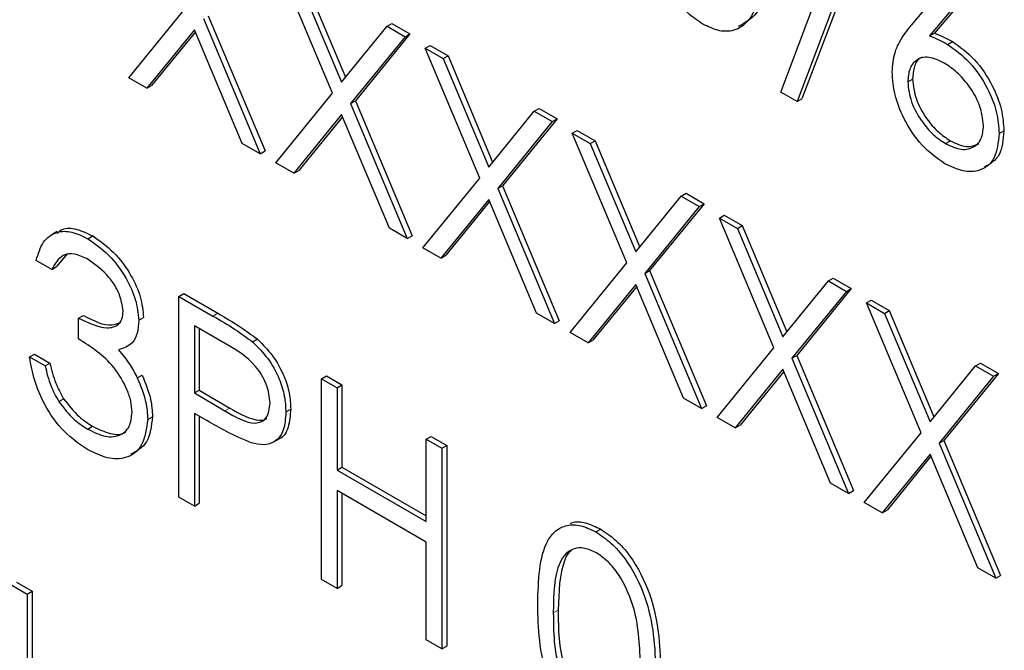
# Paper-space layout 'Blatt4' of a CAD drawing. Header units: millimetres. Extents: x 5 to 418, y 2 to 292.
# Tile 28 of 59: x 89.5 to 92.39, y 193.14 to 194.98. Entities that reach past the tile are written whole.
import ezdxf

# ---------------------------------------------------------------- set-up
doc = ezdxf.new("R2010")
doc.units = ezdxf.units.MM

psp = doc.layouts.new('Blatt4')

# ---------------------------------------------------------------- linework, layer by layer
at = {"color": 7, "linetype": 'Continuous', "lineweight": 25}
for p, q in [((91.7313, 194.7727), (91.9443, 195.3356)), ((91.9924, 195.3078), (91.7794, 194.7449)), ((92.0065, 195.316), (91.7936, 194.753)), ((90.4191, 194.7698), (90.2594, 195.15)), ((92.1146, 194.969), (92.2665, 195.1496)), ((90.3122, 195.1196), (90.4455, 194.8021)), ((90.3263, 195.1278), (90.4571, 194.8164)), ((92.3017, 195.0974), (92.1672, 194.9375)), ((92.3159, 195.1055), (92.1813, 194.9456)), ((89.8221, 194.8146), (89.9884, 195.0185)), ((90.0411, 194.988), (90.2072, 194.5923)), ((90.0552, 194.9962), (90.2214, 194.6004)), ((90.5788, 194.9657), (90.5929, 194.9739)), ((90.5929, 194.9739), (90.6456, 194.9434)), ((90.0147, 194.9557), (89.8748, 194.7841)), ((90.0172, 194.9496), (89.889, 194.7923)), ((90.1545, 194.6227), (90.0147, 194.9557)), ((90.4455, 194.8021), (90.5788, 194.9657)), ((90.5788, 194.9657), (90.6315, 194.9352)), ((92.1672, 194.9375), (92.1813, 194.9456)), ((90.6315, 194.9352), (90.4719, 194.7393)), ((90.6456, 194.9434), (90.486, 194.7475)), ((90.6315, 194.9352), (90.6456, 194.9434)), ((92.2199, 194.9127), (92.2341, 194.9209)), ((90.6902, 194.9013), (90.7044, 194.9095)), ((90.6902, 194.9013), (90.743, 194.8709)), ((90.8499, 194.5211), (90.6902, 194.9013)), ((90.7044, 194.9095), (90.7571, 194.8791)), ((90.743, 194.8709), (90.7571, 194.8791)), ((90.743, 194.8709), (90.8763, 194.5535)), ((90.7571, 194.8791), (90.8878, 194.5677)), ((89.8748, 194.7841), (89.8221, 194.8146)), ((92.1034, 194.8026), (92.1175, 194.8108)), ((89.8748, 194.7841), (89.889, 194.7923)), ((91.7794, 194.7449), (91.7313, 194.7727)), ((90.2529, 194.5659), (90.4191, 194.7698)), ((90.4719, 194.7393), (90.486, 194.7475)), ((90.486, 194.7475), (90.6522, 194.3517)), ((91.7794, 194.7449), (91.7936, 194.753)), ((90.4719, 194.7393), (90.638, 194.3436)), ((90.8763, 194.5535), (91.0095, 194.717)), ((91.0095, 194.717), (91.0237, 194.7252)), ((91.0095, 194.717), (91.0623, 194.6866)), ((91.0237, 194.7252), (91.0764, 194.6947)), ((90.4455, 194.707), (90.3056, 194.5354)), ((90.448, 194.7009), (90.3198, 194.5436)), ((90.5853, 194.374), (90.4455, 194.707)), ((91.0623, 194.6866), (90.9027, 194.4906)), ((91.0764, 194.6947), (90.9168, 194.4988)), ((91.0623, 194.6866), (91.0764, 194.6947)), ((91.121, 194.6526), (91.1352, 194.6608)), ((91.1352, 194.6608), (91.1879, 194.6304)), ((92.371, 194.6513), (92.3851, 194.6595)), ((91.121, 194.6526), (91.1737, 194.6222)), ((91.2807, 194.2724), (91.121, 194.6526)), ((91.1737, 194.6222), (91.1879, 194.6304)), ((91.1879, 194.6304), (91.3186, 194.319)), ((92.2143, 194.622), (92.2285, 194.6301)), ((90.2072, 194.5923), (90.1545, 194.6227)), ((90.2072, 194.5923), (90.2214, 194.6004)), ((91.1737, 194.6222), (91.307, 194.3048)), ((90.3056, 194.5354), (90.2529, 194.5659)), ((90.3056, 194.5354), (90.3198, 194.5436)), ((90.6837, 194.3172), (90.8499, 194.5211)), ((90.9027, 194.4906), (90.9168, 194.4988)), ((90.9027, 194.4906), (91.0688, 194.0949)), ((90.9168, 194.4988), (91.0829, 194.103)), ((90.8763, 194.4583), (90.7364, 194.2868)), ((91.0161, 194.1253), (90.8763, 194.4583)), ((91.307, 194.3048), (91.4403, 194.4683)), ((91.4403, 194.4683), (91.4545, 194.4765)), ((91.4403, 194.4683), (91.4931, 194.4379)), ((91.4545, 194.4765), (91.5072, 194.446)), ((90.8788, 194.4522), (90.7506, 194.2949)), ((91.4931, 194.4379), (91.3335, 194.2419)), ((91.5072, 194.446), (91.3476, 194.2501)), ((91.4931, 194.4379), (91.5072, 194.446)), ((91.5518, 194.404), (91.566, 194.4121)), ((91.5518, 194.404), (91.6045, 194.3735)), ((91.7115, 194.0237), (91.5518, 194.404)), ((91.566, 194.4121), (91.6187, 194.3817)), ((90.638, 194.3436), (90.5853, 194.374)), ((91.6045, 194.3735), (91.6187, 194.3817)), ((91.6045, 194.3735), (91.7378, 194.0561)), ((91.6187, 194.3817), (91.7494, 194.0703)), ((89.6125, 194.3644), (89.5948, 194.3542)), ((89.7028, 194.3433), (89.7169, 194.3515)), ((90.638, 194.3436), (90.6522, 194.3517)), ((90.7364, 194.2868), (90.6837, 194.3172)), ((89.6429, 194.3), (89.6111, 194.2618)), ((90.7364, 194.2868), (90.7506, 194.2949)), ((89.5969, 194.2537), (89.5512, 194.28)), ((89.5969, 194.2537), (89.6111, 194.2618)), ((91.1145, 194.0685), (91.2807, 194.2724)), ((91.3335, 194.2419), (91.3476, 194.2501)), ((91.3335, 194.2419), (91.4996, 193.8462)), ((91.3476, 194.2501), (91.5137, 193.8544)), ((91.8711, 194.2196), (91.8853, 194.2278)), ((91.8853, 194.2278), (91.938, 194.1973)), ((91.307, 194.2096), (91.1672, 194.0381)), ((91.3096, 194.2035), (91.1814, 194.0462)), ((91.4469, 193.8766), (91.307, 194.2096)), ((91.7378, 194.0561), (91.8711, 194.2196)), ((91.938, 194.1973), (91.7784, 194.0014)), ((91.8711, 194.2196), (91.9239, 194.1892)), ((91.9239, 194.1892), (91.938, 194.1973)), ((89.969, 194.1745), (89.9831, 194.1827)), ((89.969, 194.1745), (90.0688, 194.1169)), ((89.969, 193.5866), (89.969, 194.1745)), ((89.9831, 194.1827), (90.083, 194.1251)), ((91.9239, 194.1892), (91.7642, 193.9933)), ((91.9826, 194.1553), (91.9967, 194.1634)), ((91.9826, 194.1553), (92.0353, 194.1248)), ((92.1423, 193.775), (91.9826, 194.1553)), ((91.9967, 194.1634), (92.0495, 194.133)), ((89.6753, 194.1105), (89.6894, 194.1186)), ((89.6753, 194.0502), (89.6753, 194.1105)), ((89.8515, 194.1047), (89.8656, 194.1129)), ((91.0688, 194.0949), (91.0161, 194.1253)), ((92.0353, 194.1248), (92.0495, 194.133)), ((92.0353, 194.1248), (92.1686, 193.8074)), ((92.0495, 194.133), (92.1802, 193.8216)), ((90.1078, 194.0341), (90.0147, 194.0879)), ((90.0147, 194.0879), (90.0147, 193.8919)), ((90.0288, 194.0797), (90.0288, 193.9001)), ((91.0688, 194.0949), (91.0829, 194.103)), ((91.1672, 194.0381), (91.1145, 194.0685)), ((90.1848, 194.0411), (90.1989, 194.0493)), ((91.1672, 194.0381), (91.1814, 194.0462)), ((91.5453, 193.8198), (91.7115, 194.0237)), ((89.5317, 193.9974), (89.5458, 194.0055)), ((89.5317, 193.9974), (89.5773, 193.971)), ((89.5458, 194.0055), (89.5915, 193.9792)), ((91.7642, 193.9933), (91.7784, 194.0014)), ((91.7642, 193.9933), (91.9304, 193.5975)), ((91.7784, 194.0014), (91.9445, 193.6057)), ((89.5773, 193.971), (89.5915, 193.9792)), ((92.1686, 193.8074), (92.3019, 193.9709)), ((92.3019, 193.9709), (92.3161, 193.9791)), ((92.3019, 193.9709), (92.3546, 193.9405)), ((92.3161, 193.9791), (92.3688, 193.9486)), ((89.8472, 193.936), (89.8613, 193.9442)), ((90.3867, 193.9334), (90.4009, 193.9416)), ((90.4009, 193.9416), (90.4465, 193.9152)), ((91.7378, 193.9609), (91.598, 193.7894)), ((91.7404, 193.9549), (91.6122, 193.7975)), ((91.8777, 193.6279), (91.7378, 193.9609)), ((92.3546, 193.9405), (92.195, 193.7446)), ((92.3688, 193.9486), (92.2092, 193.7527)), ((92.3546, 193.9405), (92.3688, 193.9486)), ((90.3867, 193.9334), (90.4324, 193.907)), ((90.3867, 193.3455), (90.3867, 193.9334)), ((90.4324, 193.907), (90.4465, 193.9152)), ((90.4324, 193.907), (90.4324, 193.6658)), ((90.4465, 193.9152), (90.4465, 193.674)), ((90.0147, 193.8919), (90.0288, 193.9001)), ((90.0147, 193.8919), (90.1038, 193.8391)), ((90.0288, 193.9001), (90.1179, 193.8473)), ((89.6172, 193.8667), (89.6314, 193.8749)), ((91.4996, 193.8462), (91.4469, 193.8766)), ((91.4996, 193.8462), (91.5137, 193.8544)), ((89.8776, 193.814), (89.8917, 193.8222)), ((90.0511, 193.8106), (90.0147, 193.8316)), ((90.0147, 193.8316), (90.0147, 193.5603)), ((90.0288, 193.8234), (90.0288, 193.5684)), ((90.2823, 193.836), (90.2964, 193.8442)), ((91.598, 193.7894), (91.5453, 193.8198)), ((89.7023, 193.7858), (89.7164, 193.794)), ((91.598, 193.7894), (91.6122, 193.7975)), ((90.6935, 193.7563), (90.7076, 193.7645)), ((90.7076, 193.7645), (90.7533, 193.7381)), ((91.9761, 193.5711), (92.1423, 193.775)), ((90.245, 193.7471), (90.2627, 193.7573)), ((90.6935, 193.7563), (90.7392, 193.7299)), ((90.6935, 193.5151), (90.6935, 193.7563)), ((90.7392, 193.7299), (90.7533, 193.7381)), ((90.7533, 193.7381), (90.7533, 193.1502)), ((92.195, 193.7446), (92.2092, 193.7527)), ((92.195, 193.7446), (92.3612, 193.3488)), ((92.2092, 193.7527), (92.3753, 193.357)), ((90.7392, 193.7299), (90.7392, 193.142)), ((92.1686, 193.7122), (92.0288, 193.5407)), ((92.1712, 193.7062), (92.0429, 193.5488)), ((92.3084, 193.3792), (92.1686, 193.7122)), ((90.4324, 193.6658), (90.4465, 193.674)), ((90.4324, 193.6658), (90.6935, 193.5151)), ((90.4465, 193.674), (90.6935, 193.5314)), ((91.9304, 193.5975), (91.8777, 193.6279)), ((90.6935, 193.4548), (90.4324, 193.6055)), ((90.4324, 193.6055), (90.4324, 193.3191)), ((90.4465, 193.5974), (90.4465, 193.3273)), ((91.9304, 193.5975), (91.9445, 193.6057)), ((90.0147, 193.5603), (89.969, 193.5866)), ((90.0147, 193.5603), (90.0288, 193.5684)), ((92.0288, 193.5407), (91.9761, 193.5711)), ((92.0288, 193.5407), (92.0429, 193.5488)), ((91.1901, 193.4847), (91.2042, 193.4929)), ((90.6935, 193.1684), (90.6935, 193.4548)), ((92.3612, 193.3488), (92.3084, 193.3792)), ((89.4936, 193.3372), (89.5393, 193.3109)), ((90.4324, 193.3191), (90.3867, 193.3455)), ((92.3612, 193.3488), (92.3753, 193.357)), ((89.4794, 193.3291), (89.5251, 193.3027)), ((89.5251, 193.3027), (89.5393, 193.3109)), ((89.5251, 193.3027), (89.5251, 192.9541)), ((89.5393, 193.3109), (89.5393, 192.9623)), ((90.4324, 193.3191), (90.4465, 193.3273)), ((90.7392, 193.142), (90.6935, 193.1684)), ((90.7392, 193.142), (90.7533, 193.1502))]:
    psp.add_line(p, q, dxfattribs=at)
at = {"color": 7, "linetype": 'Continuous', "lineweight": 18}
for p, q in [((90.0688, 194.1169), (90.083, 194.1251)), ((90.1038, 193.8391), (90.1179, 193.8473)), ((91.0655, 193.2476), (91.0797, 193.2557))]:
    psp.add_line(p, q, dxfattribs=at)
psp.add_open_spline([(76.4319, 210.5832), (78.508, 209.2545), (82.6612, 206.5964), (90.2446, 202.0212), (99.2117, 196.873), (106.2776, 193.1669), (109.8128, 191.3127)], degree=3, knots=[0, 0, 0, 0, 0.1970476, 0.3942021, 0.6969067, 1, 1, 1, 1], dxfattribs=at)
at = {"color": 7, "linetype": 'Continuous', "lineweight": 25}
for points, knots in [([(76.5983, 210.2204), (77.9548, 209.3468), (80.8923, 207.4549), (85.5215, 204.5997), (90.4663, 201.6459), (95.5049, 198.7409), (100.6343, 195.8873), (105.4568, 193.2869), (108.6058, 191.6618), (109.9842, 190.9505)], [0, 0, 0, 0, 0.129176, 0.279748, 0.430402, 0.581177, 0.731953, 0.88267, 1, 1, 1, 1]), ([(91.5034, 194.9721), (91.4885, 194.9821), (91.4588, 195.002), (91.4047, 195.064), (91.3379, 195.2014), (91.335, 195.308), (91.3332, 195.3792)], [0, 0, 0, 0, 0.125551, 0.25109, 0.50025, 1, 1, 1, 1]), ([(91.6791, 195.1794), (91.6762, 195.1105), (91.672, 195.0072), (91.6028, 194.9497), (91.5483, 194.9504), (91.5183, 194.9648), (91.5034, 194.9721)], [0, 0, 0, 0, 0.499407, 0.748743, 0.874372, 1, 1, 1, 1]), ([(91.6932, 195.1876), (91.6918, 195.1159), (91.6896, 195.0115), (91.6269, 194.9758), (91.6072, 194.9647)], [0, 0, 0, 0, 0.68684, 1, 1, 1, 1]), ([(92.0577, 194.8311), (92.0595, 194.8511), (92.0624, 194.884), (92.0786, 194.9195), (92.0954, 194.9458), (92.1082, 194.9613), (92.1146, 194.969)], [0, 0, 0, 0, 0.339374, 0.559486, 0.779731, 1, 1, 1, 1]), ([(92.1813, 194.9456), (92.1911, 194.9418), (92.2086, 194.9348), (92.2263, 194.9251), (92.2341, 194.9209)], [0, 0, 0, 0, 0.55991, 1, 1, 1, 1]), ([(92.1672, 194.9375), (92.177, 194.9336), (92.1945, 194.9267), (92.2121, 194.917), (92.2199, 194.9127)], [0, 0, 0, 0, 0.55991, 1, 1, 1, 1]), ([(92.2341, 194.9209), (92.2564, 194.905), (92.301, 194.8734), (92.3506, 194.7976), (92.3807, 194.7227), (92.3836, 194.6806), (92.3851, 194.6595)], [0, 0, 0, 0, 0.279638, 0.559326, 0.779527, 1, 1, 1, 1]), ([(92.2199, 194.9127), (92.2422, 194.8969), (92.2868, 194.8652), (92.3365, 194.7894), (92.3666, 194.7146), (92.3695, 194.6724), (92.371, 194.6513)], [0, 0, 0, 0, 0.279638, 0.559326, 0.779527, 1, 1, 1, 1]), ([(92.2103, 194.8579), (92.1948, 194.8653), (92.1638, 194.8802), (92.1283, 194.8697), (92.1067, 194.8427), (92.1045, 194.816), (92.1034, 194.8026)], [0, 0, 0, 0, 0.280127, 0.559515, 0.779719, 1, 1, 1, 1]), ([(92.1474, 194.8747), (92.1456, 194.8743), (92.1338, 194.8719), (92.1213, 194.8498), (92.1188, 194.8238), (92.1175, 194.8108)], [0, 0, 0, 0, 0.081817, 0.540829, 1, 1, 1, 1]), ([(92.3253, 194.6745), (92.3229, 194.6943), (92.3182, 194.7339), (92.2848, 194.7904), (92.248, 194.8331), (92.2229, 194.8497), (92.2103, 194.8579)], [0, 0, 0, 0, 0.278754, 0.558605, 0.779147, 1, 1, 1, 1]), ([(92.2119, 194.5631), (92.1891, 194.5794), (92.1436, 194.612), (92.0921, 194.6894), (92.063, 194.7661), (92.0594, 194.8095), (92.0577, 194.8311)], [0, 0, 0, 0, 0.27967, 0.559085, 0.779558, 1, 1, 1, 1]), ([(92.1034, 194.8026), (92.1055, 194.7833), (92.1099, 194.7446), (92.1417, 194.689), (92.1775, 194.6465), (92.202, 194.6301), (92.2143, 194.622)], [0, 0, 0, 0, 0.279059, 0.55882, 0.779303, 1, 1, 1, 1]), ([(92.1175, 194.8108), (92.1197, 194.7915), (92.1241, 194.7528), (92.1558, 194.6971), (92.1916, 194.6546), (92.2162, 194.6383), (92.2285, 194.6301)], [0, 0, 0, 0, 0.279059, 0.55882, 0.779303, 1, 1, 1, 1]), ([(92.2143, 194.622), (92.23, 194.6148), (92.2612, 194.6003), (92.2975, 194.6095), (92.3214, 194.6342), (92.324, 194.6611), (92.3253, 194.6745)], [0, 0, 0, 0, 0.280018, 0.559853, 0.779987, 1, 1, 1, 1]), ([(92.3851, 194.6595), (92.3827, 194.6335), (92.378, 194.582), (92.3447, 194.5626), (92.3282, 194.5529)], [0, 0, 0, 0, 0.503369, 1, 1, 1, 1]), ([(92.371, 194.6513), (92.3683, 194.6259), (92.3631, 194.5752), (92.3196, 194.5407), (92.2666, 194.5374), (92.2301, 194.5545), (92.2119, 194.5631)], [0, 0, 0, 0, 0.279631, 0.55896, 0.779478, 1, 1, 1, 1]), ([(92.2285, 194.6301), (92.2443, 194.6226), (92.2755, 194.6077), (92.2995, 194.6171), (92.3113, 194.6217)], [0, 0, 0, 0, 0.507059, 1, 1, 1, 1]), ([(89.6129, 194.3599), (89.6174, 194.3638), (89.632, 194.3763), (89.6695, 194.374), (89.7011, 194.359), (89.7169, 194.3515)], [0, 0, 0, 0, 0.184623, 0.592139, 1, 1, 1, 1]), ([(89.5512, 194.28), (89.5571, 194.2993), (89.5688, 194.3376), (89.6077, 194.3652), (89.6548, 194.3667), (89.6868, 194.3511), (89.7028, 194.3433)], [0, 0, 0, 0, 0.2802877, 0.5596797, 0.7797465, 1, 1, 1, 1]), ([(89.7028, 194.3433), (89.7234, 194.3288), (89.7646, 194.2999), (89.8139, 194.2337), (89.8452, 194.1643), (89.8494, 194.1246), (89.8515, 194.1047)], [0, 0, 0, 0, 0.280085, 0.559868, 0.780099, 1, 1, 1, 1]), ([(89.7169, 194.3515), (89.7375, 194.337), (89.7788, 194.3081), (89.8281, 194.2419), (89.8594, 194.1725), (89.8635, 194.1327), (89.8656, 194.1129)], [0, 0, 0, 0, 0.280085, 0.559868, 0.780099, 1, 1, 1, 1]), ([(89.7034, 194.2826), (89.6902, 194.2891), (89.6637, 194.3019), (89.6216, 194.2968), (89.6063, 194.27), (89.5969, 194.2537)], [0, 0, 0, 0, 0.280636, 0.560364, 1, 1, 1, 1]), ([(89.8058, 194.1313), (89.8032, 194.1482), (89.798, 194.1821), (89.7591, 194.2427), (89.7245, 194.2675), (89.7034, 194.2826)], [0, 0, 0, 0, 0.278859, 0.560074, 1, 1, 1, 1]), ([(89.6753, 194.1105), (89.704, 194.0969), (89.7472, 194.0766), (89.7893, 194.0868), (89.8037, 194.1077), (89.8051, 194.1234), (89.8058, 194.1313)], [0, 0, 0, 0, 0.499418, 0.749016, 0.874544, 1, 1, 1, 1]), ([(89.6894, 194.1186), (89.719, 194.1035), (89.7601, 194.0826), (89.7903, 194.0955), (89.7987, 194.099)], [0, 0, 0, 0, 0.720586, 1, 1, 1, 1]), ([(90.0688, 194.1169), (90.0906, 194.1044), (90.1294, 194.0821), (90.1679, 194.0537), (90.1848, 194.0411)], [0, 0, 0, 0, 0.560314, 1, 1, 1, 1]), ([(90.083, 194.1251), (90.1047, 194.1126), (90.1436, 194.0903), (90.182, 194.0618), (90.1989, 194.0493)], [0, 0, 0, 0, 0.560314, 1, 1, 1, 1]), ([(89.8515, 194.1047), (89.8507, 194.0916), (89.849, 194.0654), (89.8307, 194.0309), (89.8067, 194.0229), (89.792, 194.0181)], [0, 0, 0, 0, 0.2805082, 0.5607923, 1, 1, 1, 1]), ([(89.8319, 193.8354), (89.8312, 193.846), (89.8297, 193.8674), (89.8138, 193.9136), (89.7665, 193.9916), (89.7117, 194.0267), (89.6753, 194.0502)], [0, 0, 0, 0, 0.125587, 0.251191, 0.500605, 1, 1, 1, 1]), ([(90.2366, 193.8621), (90.2343, 193.8803), (90.2308, 193.9077), (90.2121, 193.9451), (90.1761, 193.9956), (90.1381, 194.017), (90.1078, 194.0341)], [0, 0, 0, 0, 0.248969, 0.374729, 0.500383, 1, 1, 1, 1]), ([(90.1848, 194.0411), (90.2002, 194.0258), (90.2312, 193.995), (90.2632, 193.9368), (90.28, 193.8819), (90.2815, 193.8513), (90.2823, 193.836)], [0, 0, 0, 0, 0.2797054, 0.5593809, 0.7795086, 1, 1, 1, 1]), ([(90.1989, 194.0493), (90.2144, 194.0339), (90.2453, 194.0032), (90.2773, 193.9449), (90.2942, 193.89), (90.2957, 193.8595), (90.2964, 193.8442)], [0, 0, 0, 0, 0.2797054, 0.5593809, 0.7795086, 1, 1, 1, 1]), ([(89.7015, 193.726), (89.6781, 193.7418), (89.6315, 193.7735), (89.5763, 193.8504), (89.5443, 193.9283), (89.5359, 193.9743), (89.5317, 193.9974)], [0, 0, 0, 0, 0.279886, 0.558979, 0.779263, 1, 1, 1, 1]), ([(89.792, 194.0181), (89.8039, 194.0041), (89.8251, 193.9791), (89.8404, 193.9492), (89.8472, 193.936)], [0, 0, 0, 0, 0.559795, 1, 1, 1, 1]), ([(89.5773, 193.971), (89.582, 193.9512), (89.5903, 193.9159), (89.609, 193.8817), (89.6172, 193.8667)], [0, 0, 0, 0, 0.560694, 1, 1, 1, 1]), ([(89.5915, 193.9792), (89.5962, 193.9594), (89.6045, 193.9241), (89.6232, 193.8899), (89.6314, 193.8749)], [0, 0, 0, 0, 0.560694, 1, 1, 1, 1]), ([(89.8472, 193.936), (89.857, 193.9124), (89.8744, 193.8702), (89.8766, 193.8312), (89.8776, 193.814)], [0, 0, 0, 0, 0.559419, 1, 1, 1, 1]), ([(89.8613, 193.9442), (89.8711, 193.9206), (89.8886, 193.8783), (89.8908, 193.8394), (89.8917, 193.8222)], [0, 0, 0, 0, 0.559419, 1, 1, 1, 1]), ([(89.6172, 193.8667), (89.6319, 193.8477), (89.658, 193.8137), (89.6887, 193.7943), (89.7023, 193.7858)], [0, 0, 0, 0, 0.558748, 1, 1, 1, 1]), ([(89.6314, 193.8749), (89.646, 193.8559), (89.6722, 193.8218), (89.7029, 193.8025), (89.7164, 193.794)], [0, 0, 0, 0, 0.558748, 1, 1, 1, 1]), ([(90.1038, 193.8391), (90.1348, 193.8211), (90.1736, 193.7986), (90.2112, 193.8063), (90.2308, 193.822), (90.2343, 193.8461), (90.2366, 193.8621)], [0, 0, 0, 0, 0.499721, 0.62535, 0.751083, 1, 1, 1, 1]), ([(89.7023, 193.7858), (89.7199, 193.777), (89.7552, 193.7594), (89.7978, 193.7652), (89.8268, 193.7904), (89.8302, 193.8204), (89.8319, 193.8354)], [0, 0, 0, 0, 0.280599, 0.560151, 0.780303, 1, 1, 1, 1]), ([(89.8917, 193.8222), (89.8884, 193.7948), (89.8818, 193.7411), (89.8459, 193.7216), (89.8283, 193.712)], [0, 0, 0, 0, 0.510172, 1, 1, 1, 1]), ([(90.1179, 193.8473), (90.1483, 193.8302), (90.1864, 193.8089), (90.2205, 193.8121), (90.2257, 193.8166), (90.2261, 193.817)], [0, 0, 0, 0, 0.782951, 0.979784, 1, 1, 1, 1]), ([(90.2823, 193.836), (90.2811, 193.8173), (90.2787, 193.78), (90.2531, 193.7475), (90.2185, 193.7371), (90.1933, 193.7426), (90.1807, 193.7454)], [0, 0, 0, 0, 0.280099, 0.559324, 0.779458, 1, 1, 1, 1]), ([(90.2964, 193.8442), (90.295, 193.8259), (90.2922, 193.7895), (90.2755, 193.7609), (90.2614, 193.757), (90.2606, 193.7568)], [0, 0, 0, 0, 0.486653, 0.971789, 1, 1, 1, 1]), ([(89.8776, 193.814), (89.8739, 193.7873), (89.8666, 193.7338), (89.8188, 193.698), (89.7606, 193.6971), (89.7212, 193.7164), (89.7015, 193.726)], [0, 0, 0, 0, 0.279304, 0.558838, 0.779277, 1, 1, 1, 1]), ([(89.7164, 193.794), (89.7337, 193.7856), (89.7683, 193.769), (89.8034, 193.7683), (89.8142, 193.7794), (89.8148, 193.78)], [0, 0, 0, 0, 0.486345, 0.970875, 1, 1, 1, 1]), ([(90.1807, 193.7454), (90.1566, 193.7558), (90.1136, 193.7744), (90.0702, 193.7995), (90.0511, 193.8106)], [0, 0, 0, 0, 0.5596942, 1, 1, 1, 1]), ([(91.0198, 193.2737), (91.0218, 193.3428), (91.0243, 193.4292), (91.0717, 193.4901), (91.1048, 193.5061), (91.1454, 193.5063), (91.1752, 193.4919), (91.1901, 193.4847)], [0, 0, 0, 0, 0.498702, 0.624177, 0.749467, 0.874745, 1, 1, 1, 1]), ([(91.1162, 193.5097), (91.1175, 193.5104), (91.1296, 193.5166), (91.16, 193.5136), (91.1895, 193.4998), (91.2042, 193.4929)], [0, 0, 0, 0, 0.057969, 0.529028, 1, 1, 1, 1]), ([(91.1901, 193.4847), (91.205, 193.4747), (91.235, 193.4546), (91.2896, 193.3924), (91.3585, 193.2546), (91.3629, 193.1462), (91.3658, 193.074)], [0, 0, 0, 0, 0.1256, 0.251197, 0.500581, 1, 1, 1, 1]), ([(91.2042, 193.4929), (91.2192, 193.4828), (91.2492, 193.4628), (91.3038, 193.4005), (91.3726, 193.2627), (91.377, 193.1544), (91.3799, 193.0822)], [0, 0, 0, 0, 0.1256, 0.251197, 0.500581, 1, 1, 1, 1]), ([(91.1916, 193.4235), (91.1799, 193.4289), (91.1566, 193.4397), (91.1256, 193.4369), (91.1009, 193.4223), (91.0672, 193.3701), (91.0663, 193.302), (91.0655, 193.2476)], [0, 0, 0, 0, 0.125139, 0.250418, 0.375519, 0.500847, 1, 1, 1, 1]), ([(91.1169, 193.4288), (91.1167, 193.4287), (91.1084, 193.4238), (91.0836, 193.3748), (91.0814, 193.3086), (91.0797, 193.2557)], [0, 0, 0, 0, 0.004517, 0.204302, 1, 1, 1, 1]), ([(91.3201, 193.1006), (91.3182, 193.1563), (91.3154, 193.2397), (91.2677, 193.348), (91.2266, 193.3991), (91.2032, 193.4154), (91.1916, 193.4235)], [0, 0, 0, 0, 0.500072, 0.749021, 0.874598, 1, 1, 1, 1]), ([(91.1901, 192.8666), (91.1752, 192.8766), (91.1455, 192.8966), (91.0914, 192.9586), (91.0246, 193.0959), (91.0217, 193.2026), (91.0198, 193.2737)], [0, 0, 0, 0, 0.125551, 0.25109, 0.50025, 1, 1, 1, 1]), ([(91.0655, 193.2476), (91.0659, 193.1924), (91.0665, 193.1098), (91.1154, 193.0013), (91.1566, 192.9506), (91.1799, 192.9342), (91.1916, 192.9261)], [0, 0, 0, 0, 0.500291, 0.749086, 0.874606, 1, 1, 1, 1]), ([(91.0797, 193.2557), (91.0801, 193.2006), (91.0806, 193.1179), (91.1295, 193.0095), (91.1708, 192.9587), (91.1941, 192.9424), (91.2057, 192.9342)], [0, 0, 0, 0, 0.500291, 0.749086, 0.874606, 1, 1, 1, 1])]:
    psp.add_open_spline(points, degree=3, knots=knots, dxfattribs=at)

doc.saveas('drawing.dxf')
